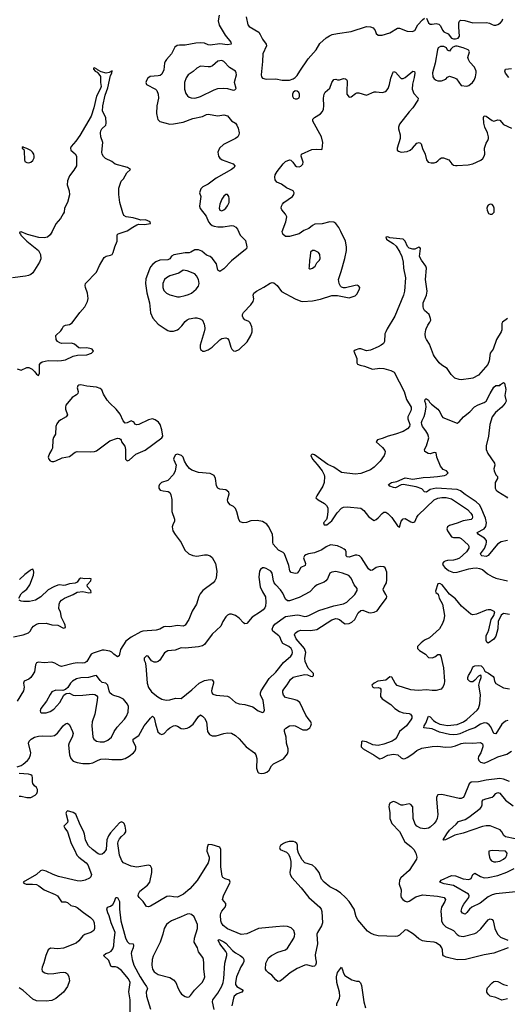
# Model space of a CAD drawing. Header units: inches. Extents: x 1449094 to 1618372, y 389908 to 534307.
# Tile 74 of 256: x 1463235 to 1468288, y 443005 to 453202. Entities that reach past the tile are written whole.
import ezdxf

# ---------------------------------------------------------------- set-up
doc = ezdxf.new("R2010")
doc.units = ezdxf.units.IN
doc.header["$MEASUREMENT"] = 0
doc.layers.add('B4464', color=7, linetype='Continuous')
doc.layers.add('B4465', color=7, linetype='Continuous')

msp = doc.modelspace()

# ---------------------------------------------------------------- linework, layer by layer
at = {"layer": 'B4464', "color": 5}
for points, elevation in [([(1463210, 449586), (1463250, 449574), (1463310, 449600), (1463330, 449599), (1463364, 449584), (1463394, 449554), (1463410, 449531), (1463430, 449518), (1463439, 449541), (1463442, 449630), (1463454, 449650), (1463470, 449660), (1463532, 449672), (1463630, 449668), (1463670, 449671), (1463710, 449681), (1463790, 449719), (1463833, 449727), (1463930, 449731), (1463981, 449750), (1463999, 449770), (1463988, 449790), (1463975, 449795), (1463930, 449802), (1463870, 449800), (1463850, 449805), (1463802, 449842), (1463773, 449853), (1463670, 449850), (1463650, 449855), (1463626, 449870), (1463613, 449890), (1463611, 449930), (1463661, 449979), (1463674, 450000)], 580), ([(1464743, 450000), (1464770, 449982), (1464790, 449975), (1464830, 449975), (1464870, 449990), (1464883, 450000)], 620), ([(1465153, 450000), (1465148, 449970), (1465106, 449830), (1465104, 449804), (1465108, 449788), (1465118, 449778), (1465130, 449770), (1465150, 449769), (1465190, 449784), (1465230, 449812), (1465310, 449887), (1465330, 449899), (1465370, 449908), (1465390, 449899), (1465403, 449883), (1465425, 449810), (1465435, 449790), (1465450, 449774), (1465470, 449769), (1465510, 449785), (1465594, 449866), (1465632, 449930), (1465645, 449970), (1465643, 450000)], 620), ([(1467045, 450000), (1467028, 449970), (1467020, 449950), (1467017, 449870), (1467004, 449850), (1466981, 449830), (1466950, 449814), (1466870, 449779), (1466830, 449774), (1466770, 449792), (1466750, 449792), (1466710, 449780), (1466697, 449770), (1466730, 449692), (1466730, 449650), (1466736, 449636), (1466764, 449624), (1466810, 449615), (1466890, 449584), (1466968, 449592), (1467010, 449589), (1467083, 449570), (1467116, 449550), (1467218, 449350), (1467244, 449270), (1467291, 449190), (1467293, 449170), (1467289, 449150), (1467259, 449090), (1467259, 449070), (1467277, 449010), (1467274, 448990), (1467254, 448966), (1467210, 448938), (1467131, 448909), (1467052, 448888), (1466990, 448863), (1466942, 448850), (1466930, 448830), (1466994, 448770), (1467019, 448739), (1467023, 448730), (1467020, 448710), (1467011, 448690), (1466972, 448630), (1466910, 448567), (1466870, 448541), (1466770, 448501), (1466710, 448497), (1466570, 448514), (1466490, 448569), (1466430, 448595), (1466290, 448694), (1466270, 448702), (1466261, 448699), (1466253, 448690), (1466268, 448650), (1466317, 448597), (1466371, 448531), (1466390, 448490), (1466395, 448470), (1466391, 448410), (1466376, 448370), (1466313, 448270), (1466305, 448250), (1466330, 448230), (1466395, 448190), (1466414, 448170), (1466427, 448147), (1466430, 448110), (1466422, 448050), (1466413, 448027), (1466384, 447990), (1466390, 447969), (1466417, 447970), (1466470, 448011), (1466526, 448094), (1466570, 448142), (1466590, 448154), (1466630, 448158), (1466770, 448142), (1466800, 448120), (1466850, 448056), (1466890, 448025), (1466910, 448017), (1466930, 448025), (1466950, 448042), (1466990, 448087), (1467010, 448101), (1467030, 448102), (1467050, 448088), (1467090, 448047), (1467150, 447960), (1467170, 447945), (1467189, 448010), (1467210, 448032), (1467230, 448035), (1467290, 448002), (1467310, 447996), (1467330, 448003), (1467351, 448050), (1467366, 448070), (1467532, 448230), (1467570, 448247), (1467610, 448253), (1467653, 448253), (1467710, 448240), (1467874, 448130), (1467911, 448090), (1467924, 448070), (1467928, 448050), (1467923, 448037), (1467913, 448027), (1467830, 448013), (1467770, 447989), (1467690, 447965), (1467670, 447950), (1467663, 447930), (1467668, 447910), (1467710, 447847), (1467730, 447841), (1467790, 447838), (1467810, 447830), (1467883, 447763), (1467891, 447750), (1467890, 447730), (1467866, 447690), (1467794, 447626), (1467770, 447615), (1467730, 447606), (1467670, 447601), (1467646, 447594), (1467630, 447586), (1467617, 447570), (1467622, 447550), (1467640, 447530), (1467679, 447499), (1467730, 447478), (1467770, 447479), (1467890, 447516), (1467930, 447523), (1467970, 447525), (1468000, 447520), (1468030, 447507), (1468084, 447464), (1468130, 447437), (1468170, 447420), (1468290, 447391)], 580), ([(1468231, 450000), (1468231, 449990), (1468224, 449970), (1468175, 449890), (1468142, 449790), (1468112, 449750), (1468101, 449670), (1468085, 449630), (1467990, 449522), (1467930, 449491), (1467910, 449485), (1467810, 449473), (1467790, 449474), (1467744, 449490), (1467706, 449526), (1467665, 449590), (1467610, 449623), (1467582, 449650), (1467533, 449713), (1467523, 449730), (1467482, 449842), (1467450, 449889), (1467442, 449910), (1467436, 449950), (1467443, 449990), (1467447, 450000)], 580), ([(1468290, 447807), (1468225, 447795), (1468188, 447772), (1468090, 447653), (1468070, 447643), (1468023, 447650), (1468016, 447656), (1468011, 447670), (1468053, 447727), (1468070, 447770), (1468074, 447790), (1468071, 447810), (1468052, 447832), (1467988, 447870), (1467977, 447890), (1468050, 447930), (1468067, 447953), (1468074, 447990), (1468061, 448041), (1468014, 448154), (1467999, 448179), (1467966, 448210), (1467850, 448286), (1467803, 448323), (1467770, 448338), (1467550, 448349), (1467490, 448336), (1467450, 448310), (1467431, 448311), (1467403, 448343), (1467343, 448363), (1467210, 448387), (1467190, 448384), (1467130, 448355), (1467110, 448356), (1467072, 448370), (1467057, 448390), (1467089, 448410), (1467142, 448418), (1467230, 448457), (1467310, 448442), (1467418, 448462), (1467490, 448463), (1467566, 448470), (1467638, 448482), (1467655, 448490), (1467675, 448510), (1467658, 448530), (1467625, 448545), (1467597, 448577), (1467558, 448670), (1467550, 448717), (1467530, 448718), (1467490, 448707), (1467469, 448710), (1467434, 448730), (1467429, 448750), (1467452, 448790), (1467474, 448870), (1467466, 448910), (1467445, 448945), (1467410, 448990), (1467401, 449010), (1467400, 449030), (1467405, 449050), (1467426, 449094), (1467436, 449130), (1467446, 449190), (1467443, 449223), (1467435, 449250), (1467438, 449270), (1467445, 449275), (1467450, 449276), (1467470, 449261), (1467481, 449241), (1467501, 449221), (1467568, 449168), (1467590, 449141), (1467610, 449096), (1467621, 449081), (1467770, 449025), (1467790, 449038), (1467834, 449090), (1467899, 449141), (1467948, 449192), (1467985, 449215), (1468050, 449236), (1468070, 449250), (1468110, 449331), (1468150, 449398), (1468170, 449412), (1468210, 449412), (1468217, 449423), (1468250, 449446), (1468258, 449438), (1468272, 449372), (1468262, 449310), (1468275, 449250), (1468267, 449230), (1468231, 449190), (1468165, 449135), (1468133, 449090), (1468107, 449010), (1468092, 448888), (1468070, 448790), (1468070, 448750), (1468086, 448710), (1468157, 448610), (1468159, 448590), (1468150, 448550), (1468151, 448530), (1468169, 448489), (1468185, 448470), (1468187, 448450), (1468163, 448410), (1468162, 448350), (1468172, 448330), (1468190, 448315), (1468281, 448261), (1468290, 448247)], 560), ([(1463210, 445466), (1463250, 445480), (1463270, 445492), (1463315, 445530), (1463332, 445550), (1463348, 445590), (1463350, 445610), (1463326, 445710), (1463335, 445730), (1463355, 445750), (1463390, 445771), (1463430, 445782), (1463470, 445786), (1463557, 445783), (1463597, 445790), (1463627, 445813), (1463685, 445890), (1463710, 445909), (1463730, 445916), (1463750, 445898), (1463784, 445830), (1463788, 445810), (1463778, 445770), (1463747, 445713), (1463741, 445690), (1463750, 445590), (1463765, 445550), (1463790, 445524), (1463830, 445508), (1463890, 445498), (1463960, 445500), (1463995, 445505), (1464047, 445533), (1464076, 445544), (1464127, 445547), (1464190, 445540), (1464290, 445540), (1464330, 445550), (1464370, 445574), (1464415, 445610), (1464433, 445630), (1464440, 445650), (1464438, 445670), (1464410, 445730), (1464413, 445750), (1464471, 445790), (1464524, 445890), (1464578, 445950), (1464590, 445970), (1464610, 445988), (1464630, 445971), (1464642, 445910), (1464668, 445828), (1464690, 445806), (1464710, 445801), (1464731, 445809), (1464769, 445851), (1464792, 445870), (1464830, 445889), (1464850, 445892), (1464870, 445886), (1464910, 445862), (1464930, 445857), (1464970, 445864), (1464990, 445874), (1465033, 445907), (1465090, 445987), (1465110, 446002), (1465130, 445990), (1465150, 445967), (1465170, 445930), (1465183, 445830), (1465201, 445801), (1465230, 445787), (1465270, 445784), (1465350, 445810), (1465390, 445817), (1465430, 445812), (1465470, 445790), (1465510, 445754), (1465583, 445670), (1465668, 445610), (1465683, 445590), (1465692, 445550), (1465691, 445450), (1465703, 445410), (1465710, 445403), (1465736, 445396), (1465770, 445399), (1465798, 445410), (1465819, 445430), (1465846, 445474), (1465865, 445495), (1465970, 445548), (1466010, 445599), (1466017, 445623), (1466016, 445650), (1466000, 445710), (1465997, 445770), (1465979, 445830), (1465981, 445850), (1465994, 445866), (1466030, 445888), (1466070, 445894), (1466090, 445889), (1466170, 445849), (1466210, 445848), (1466241, 445870), (1466254, 445890), (1466258, 445910), (1466254, 445930), (1466224, 445964), (1466201, 446001), (1466140, 446130), (1466112, 446150), (1466090, 446158), (1465990, 446183), (1465968, 446208), (1465962, 446230), (1465963, 446250), (1465971, 446270), (1466008, 446312), (1466040, 446370), (1466070, 446392), (1466110, 446405), (1466190, 446420), (1466217, 446417), (1466250, 446402), (1466270, 446399), (1466281, 446410), (1466279, 446430), (1466225, 446485), (1466194, 446554), (1466190, 446590), (1466199, 446650), (1466187, 446690), (1466100, 446790), (1466084, 446830), (1466090, 446850), (1466116, 446870), (1466150, 446881), (1466250, 446876), (1466314, 446886), (1466470, 446986), (1466510, 446999), (1466530, 446998), (1466550, 446990), (1466590, 446955), (1466607, 446947), (1466650, 446949), (1466677, 446963), (1466707, 446990), (1466742, 447058), (1466770, 447083), (1466790, 447086), (1466850, 447064), (1466870, 447061), (1466910, 447065), (1466941, 447079), (1466981, 447139), (1467037, 447210), (1467039, 447230), (1467031, 447250), (1467004, 447290), (1467003, 447303), (1467012, 447330), (1467035, 447370), (1467040, 447400), (1467039, 447479), (1467024, 447524), (1467010, 447537), (1466970, 447540), (1466930, 447529), (1466890, 447502), (1466870, 447499), (1466850, 447515), (1466778, 447630), (1466755, 447650), (1466730, 447658), (1466710, 447658), (1466650, 447635), (1466630, 447638), (1466620, 447650), (1466620, 447690), (1466611, 447710), (1466599, 447719), (1466574, 447734), (1466530, 447752), (1466456, 447764), (1466410, 447743), (1466368, 447712), (1466290, 447679), (1466228, 447672), (1466199, 447661), (1466187, 447650), (1466178, 447630), (1466198, 447570), (1466194, 447550), (1466150, 447530), (1466128, 447490), (1466110, 447471), (1466090, 447467), (1466050, 447478), (1466033, 447493), (1466026, 447550), (1465978, 447670), (1465965, 447685), (1465918, 447710), (1465863, 447770), (1465857, 447790), (1465859, 447830), (1465854, 447874), (1465814, 447954), (1465797, 447977), (1465750, 448004), (1465695, 448015), (1465630, 448011), (1465584, 447996), (1465550, 447992), (1465521, 448001), (1465505, 448025), (1465485, 448105), (1465470, 448141), (1465450, 448161), (1465418, 448178), (1465392, 448210), (1465390, 448230), (1465405, 448290), (1465401, 448310), (1465370, 448333), (1465310, 448341), (1465290, 448352), (1465275, 448375), (1465264, 448450), (1465250, 448480), (1465238, 448490), (1465210, 448502), (1465090, 448514), (1465018, 448538), (1464994, 448554), (1464967, 448587), (1464942, 448630), (1464929, 448670), (1464913, 448690), (1464870, 448704), (1464850, 448697), (1464835, 448670), (1464830, 448650), (1464858, 448590), (1464845, 448530), (1464828, 448492), (1464771, 448430), (1464704, 448410), (1464683, 448390), (1464676, 448370), (1464677, 448350), (1464691, 448330), (1464722, 448322), (1464775, 448315), (1464790, 448305), (1464803, 448283), (1464812, 448232), (1464811, 448110), (1464841, 448030), (1464840, 448010), (1464821, 447970), (1464816, 447950), (1464823, 447910), (1464845, 447870), (1464908, 447788), (1464948, 447710), (1464987, 447670), (1465030, 447652), (1465070, 447647), (1465150, 447659), (1465179, 447659), (1465210, 447650), (1465230, 447633), (1465264, 447570), (1465279, 447490), (1465270, 447418), (1465258, 447390), (1465241, 447370), (1465134, 447290), (1465105, 447255), (1465091, 447229), (1465068, 447150), (1465023, 447077), (1464988, 446990), (1464950, 446930), (1464930, 446922), (1464870, 446927), (1464790, 446914), (1464750, 446918), (1464730, 446914), (1464687, 446890), (1464650, 446879), (1464512, 446868), (1464490, 446862), (1464392, 446808), (1464335, 446765), (1464281, 446679), (1464265, 446615), (1464250, 446604), (1464210, 446630), (1464191, 446651), (1464170, 446663), (1464110, 446674), (1464090, 446673), (1463998, 446642), (1463976, 446630), (1463930, 446556), (1463910, 446541), (1463890, 446537), (1463830, 446540), (1463790, 446536), (1463670, 446505), (1463649, 446509), (1463599, 446539), (1463570, 446548), (1463490, 446540), (1463430, 446548), (1463410, 446541), (1463398, 446522), (1463388, 446450), (1463366, 446410), (1463350, 446388), (1463330, 446372), (1463282, 446350), (1463275, 446330), (1463281, 446290), (1463276, 446250), (1463210, 446144)], 620), ([(1463227, 447210), (1463250, 447255), (1463267, 447273), (1463310, 447303), (1463341, 447350), (1463379, 447450), (1463381, 447481), (1463378, 447498), (1463370, 447511), (1463350, 447506), (1463344, 447496), (1463290, 447457), (1463235, 447405)], 580), ([(1463170, 446811), (1463270, 446830), (1463327, 446853), (1463344, 446870), (1463361, 446899), (1463380, 446920), (1463410, 446942), (1463430, 446950), (1463510, 446952), (1463570, 446934), (1463630, 446933), (1463690, 446902), (1463710, 446907), (1463708, 446930), (1463701, 446950), (1463668, 447010), (1463658, 447070), (1463642, 447102), (1463643, 447150), (1463652, 447170), (1463670, 447190), (1463700, 447210), (1463790, 447250), (1463830, 447274), (1463890, 447280), (1463953, 447267), (1463976, 447270), (1463972, 447290), (1463937, 447330), (1463933, 447350), (1463974, 447390), (1463976, 447410), (1463955, 447415), (1463910, 447412), (1463870, 447420), (1463851, 447409), (1463830, 447378), (1463810, 447366), (1463750, 447361), (1463710, 447346), (1463690, 447343), (1463650, 447350), (1463630, 447346), (1463590, 447328), (1463530, 447296), (1463456, 447224), (1463400, 447190), (1463337, 447177), (1463276, 447176), (1463250, 447180), (1463230, 447190)], 580), ([(1468310, 447043), (1468250, 447053), (1468225, 447035), (1468195, 446970), (1468190, 446894), (1468170, 446818), (1468150, 446787), (1468090, 446745), (1468077, 446757), (1468070, 446774), (1468070, 446826), (1468086, 446854), (1468096, 446884), (1468122, 446990), (1468147, 447030), (1468159, 447070), (1468118, 447090), (1468090, 447092), (1468070, 447088), (1467970, 447044), (1467930, 447040), (1467910, 447046), (1467813, 447130), (1467750, 447203), (1467690, 447253), (1467614, 447350), (1467590, 447364), (1467570, 447359), (1467544, 447284), (1467547, 447270), (1467571, 447251), (1467583, 447210), (1467615, 447150), (1467637, 447030), (1467632, 446988), (1467617, 446950), (1467585, 446895), (1467481, 446799), (1467430, 446776), (1467394, 446750), (1467359, 446710), (1467359, 446690), (1467380, 446670), (1467440, 446630), (1467470, 446597), (1467510, 446595), (1467536, 446604), (1467570, 446629), (1467590, 446629), (1467601, 446610), (1467627, 446490), (1467636, 446350), (1467635, 446325), (1467625, 446295), (1467603, 446270), (1467550, 446254), (1467510, 446254), (1467450, 446263), (1467364, 446256), (1467290, 446262), (1467148, 446308), (1467126, 446330), (1467090, 446393), (1467070, 446398), (1467030, 446361), (1466947, 446353), (1466910, 446330), (1466886, 446310), (1466894, 446290), (1466910, 446284), (1466950, 446287), (1466970, 446280), (1466977, 446270), (1466974, 446194), (1466990, 446170), (1467082, 446110), (1467122, 446070), (1467170, 446039), (1467210, 446023), (1467270, 446016), (1467286, 446010), (1467300, 445990), (1467300, 445970), (1467290, 445950), (1467243, 445890), (1467171, 445830), (1467143, 445770), (1467125, 445750), (1467095, 445730), (1467010, 445698), (1466950, 445684), (1466894, 445694), (1466830, 445723), (1466788, 445732), (1466778, 445722), (1466774, 445670), (1466794, 445650), (1466910, 445587), (1466950, 445556), (1466969, 445549), (1466990, 445553), (1467050, 445585), (1467110, 445597), (1467154, 445590), (1467190, 445557), (1467210, 445548), (1467230, 445550), (1467250, 445560), (1467310, 445598), (1467350, 445635), (1467403, 445657), (1467510, 445676), (1467570, 445677), (1467649, 445669), (1467710, 445672), (1467750, 445682), (1467810, 445705), (1467850, 445714), (1467930, 445710), (1468010, 445716), (1468030, 445704), (1468035, 445690), (1468034, 445670), (1468015, 445610), (1467990, 445570), (1467985, 445550), (1467992, 445530), (1468010, 445512), (1468050, 445503), (1468090, 445518), (1468190, 445569), (1468283, 445597), (1468332, 445628)], 580), ([(1468295, 445945), (1468270, 445937), (1468230, 445908), (1468170, 445806), (1468150, 445808), (1468118, 445878), (1468101, 445901), (1468077, 445917), (1468050, 445920), (1468010, 445907), (1467952, 445868), (1467890, 445848), (1467795, 445805), (1467770, 445798), (1467730, 445796), (1467690, 445800), (1467585, 445825), (1467510, 445857), (1467424, 445870), (1467426, 445890), (1467444, 445916), (1467470, 445990), (1467490, 445982), (1467523, 445943), (1467546, 445926), (1467588, 445908), (1467630, 445898), (1467670, 445894), (1467770, 445904), (1467833, 445930), (1467870, 445956), (1467975, 446050), (1467991, 446070), (1468004, 446116), (1468012, 446210), (1467994, 446310), (1468003, 446350), (1468018, 446390), (1468016, 446410), (1468010, 446414), (1467990, 446404), (1467950, 446361), (1467930, 446346), (1467910, 446344), (1467895, 446350), (1467880, 446370), (1467879, 446390), (1467887, 446410), (1467911, 446449), (1467926, 446490), (1467938, 446502), (1467950, 446510), (1467986, 446514), (1468018, 446510), (1468039, 446490), (1468056, 446456), (1468067, 446447), (1468095, 446435), (1468140, 446400), (1468147, 446390), (1468155, 446350), (1468170, 446328), (1468250, 446283), (1468310, 446272)], 560), ([(1463230, 445159), (1463250, 445161), (1463310, 445148), (1463350, 445148), (1463395, 445170), (1463413, 445190), (1463421, 445210), (1463421, 445230), (1463411, 445250), (1463389, 445269), (1463372, 445292), (1463368, 445310), (1463369, 445350), (1463363, 445370), (1463350, 445380), (1463325, 445390), (1463230, 445394)], 620), ([(1468310, 445313), (1468250, 445337), (1468210, 445343), (1468070, 445326), (1467991, 445309), (1467914, 445306), (1467893, 445287), (1467840, 445160), (1467830, 445147), (1467810, 445137), (1467790, 445138), (1467610, 445177), (1467570, 445174), (1467554, 445150), (1467553, 445130), (1467566, 445010), (1467568, 444970), (1467562, 444930), (1467550, 444904), (1467530, 444878), (1467490, 444840), (1467470, 444830), (1467430, 444824), (1467390, 444828), (1467350, 444849), (1467333, 444870), (1467314, 444930), (1467309, 445049), (1467290, 445075), (1467270, 445082), (1467210, 445068), (1467190, 445068), (1467130, 445097), (1467110, 445104), (1467098, 445102), (1467070, 445087), (1467063, 445070), (1467061, 445050), (1467070, 444990), (1467071, 444930), (1467090, 444878), (1467170, 444794), (1467228, 444688), (1467290, 444640), (1467318, 444610), (1467339, 444570), (1467350, 444530), (1467348, 444510), (1467270, 444390), (1467186, 444314), (1467172, 444290), (1467169, 444250), (1467187, 444190), (1467184, 444130), (1467190, 444110), (1467206, 444090), (1467230, 444072), (1467250, 444068), (1467270, 444075), (1467342, 444118), (1467410, 444139), (1467566, 444126), (1467633, 444113), (1467648, 444090), (1467641, 444070), (1467606, 444010), (1467601, 443970), (1467605, 443890), (1467608, 443868), (1467619, 443839), (1467650, 443808), (1467729, 443770), (1467769, 443729), (1467790, 443713), (1467830, 443708), (1467950, 443740), (1467971, 443749), (1468013, 443787), (1468090, 443879), (1468110, 443889), (1468130, 443884), (1468141, 443870), (1468158, 443790), (1468185, 443730), (1468219, 443699), (1468294, 443670)], 580), ([(1468370, 444719), (1468270, 444738), (1468252, 444752), (1468232, 444792), (1468213, 444813), (1468112, 444852), (1468070, 444854), (1468030, 444845), (1467830, 444779), (1467744, 444756), (1467649, 444710), (1467630, 444705), (1467625, 444710), (1467660, 444770), (1467690, 444810), (1467759, 444870), (1467783, 444897), (1467850, 444920), (1467890, 444942), (1468006, 445034), (1468020, 445050), (1468026, 445070), (1468027, 445110), (1468038, 445122), (1468066, 445134), (1468131, 445149), (1468150, 445163), (1468170, 445187), (1468190, 445198), (1468210, 445191), (1468270, 445119), (1468350, 445060)], 560), ([(1468297, 443590), (1468150, 443535), (1468050, 443517), (1467854, 443470), (1467770, 443466), (1467654, 443494), (1467626, 443506), (1467619, 443519), (1467618, 443570), (1467610, 443590), (1467595, 443610), (1467550, 443642), (1467530, 443650), (1467450, 443654), (1467410, 443662), (1467370, 443682), (1467315, 443730), (1467250, 443774), (1467230, 443775), (1467170, 443721), (1467150, 443711), (1467130, 443708), (1466950, 443716), (1466910, 443725), (1466870, 443741), (1466841, 443761), (1466739, 443879), (1466722, 443910), (1466702, 443990), (1466649, 444069), (1466613, 444113), (1466559, 444159), (1466511, 444191), (1466450, 444222), (1466390, 444270), (1466362, 444302), (1466338, 444370), (1466300, 444420), (1466270, 444445), (1466190, 444472), (1466161, 444501), (1466123, 444570), (1466114, 444610), (1466113, 444653), (1466106, 444670), (1466090, 444683), (1466071, 444691), (1466029, 444691), (1465990, 444681), (1465968, 444670), (1465938, 444650), (1465929, 444630), (1465935, 444610), (1466001, 444581), (1466020, 444560), (1466036, 444530), (1466045, 444485), (1466044, 444436), (1466034, 444370), (1466038, 444350), (1466057, 444317), (1466151, 444211), (1466230, 444110), (1466345, 444010), (1466360, 443990), (1466367, 443967), (1466373, 443850), (1466363, 443817), (1466322, 443750), (1466316, 443730), (1466321, 443630), (1466297, 443517), (1466300, 443480), (1466309, 443450), (1466309, 443430), (1466302, 443410), (1466290, 443401), (1466270, 443398), (1466210, 443415), (1466190, 443411), (1466110, 443376), (1466038, 443330), (1465950, 443256), (1465930, 443245), (1465910, 443242), (1465890, 443257), (1465847, 443307), (1465813, 443330), (1465792, 443352), (1465784, 443370), (1465787, 443430), (1465815, 443485), (1465844, 443510), (1465910, 443544), (1465990, 443568), (1466010, 443587), (1466075, 443690), (1466083, 443710), (1466087, 443730), (1466077, 443770), (1466050, 443797), (1466010, 443810), (1465970, 443815), (1465889, 443809), (1465710, 443789), (1465590, 443736), (1465530, 443728), (1465390, 443787), (1465343, 443823), (1465327, 443850), (1465321, 443870), (1465315, 443930), (1465319, 443950), (1465329, 443970), (1465364, 444010), (1465373, 444033), (1465370, 444050), (1465336, 444090), (1465347, 444130), (1465418, 444270), (1465410, 444290), (1465363, 444303), (1465339, 444319), (1465332, 444332), (1465320, 444430), (1465318, 444610), (1465310, 444631), (1465230, 444657), (1465190, 444659), (1465178, 444630), (1465176, 444590), (1465199, 444530), (1465200, 444510), (1465190, 444470), (1465073, 444287), (1464998, 444202), (1464934, 444146), (1464870, 444116), (1464830, 444117), (1464790, 444125), (1464759, 444121), (1464590, 444023), (1464570, 444016), (1464550, 444019), (1464514, 444070), (1464472, 444110), (1464464, 444130), (1464465, 444150), (1464482, 444178), (1464560, 444240), (1464584, 444270), (1464606, 444370), (1464606, 444410), (1464590, 444438), (1464570, 444447), (1464450, 444424), (1464390, 444435), (1464312, 444470), (1464293, 444490), (1464269, 444550), (1464252, 444670), (1464257, 444690), (1464270, 444718), (1464290, 444743), (1464320, 444770), (1464334, 444790), (1464336, 444810), (1464330, 444850), (1464318, 444878), (1464310, 444886), (1464290, 444894), (1464270, 444884), (1464178, 444782), (1464157, 444750), (1464140, 444710), (1464130, 444610), (1464106, 444574), (1464090, 444560), (1464070, 444555), (1464050, 444563), (1463990, 444609), (1463950, 444648), (1463930, 444677), (1463917, 444710), (1463908, 444768), (1463897, 444797), (1463863, 444863), (1463816, 444976), (1463791, 444991), (1463730, 445008), (1463720, 445000), (1463714, 444986), (1463735, 444905), (1463730, 444888), (1463694, 444850), (1463702, 444830), (1463731, 444791), (1463768, 444670), (1463805, 444605), (1463828, 444550), (1463848, 444528), (1463925, 444470), (1463940, 444450), (1463979, 444350), (1463973, 444327), (1463958, 444310), (1463913, 444290), (1463870, 444282), (1463830, 444284), (1463637, 444330), (1463581, 444350), (1463510, 444384), (1463470, 444394), (1463450, 444386), (1463410, 444350), (1463272, 444270), (1463280, 444260), (1463302, 444250), (1463369, 444251), (1463410, 444245), (1463433, 444233), (1463488, 444190), (1463604, 444144), (1463627, 444127), (1463670, 444067), (1463710, 444067), (1463730, 444061), (1463765, 444030), (1463810, 444018), (1463830, 444007), (1463895, 443955), (1463970, 443905), (1463996, 443876), (1464007, 443850), (1464012, 443808), (1464011, 443789), (1464002, 443770), (1463973, 443750), (1463911, 443729), (1463890, 443716), (1463850, 443662), (1463821, 443639), (1463690, 443586), (1463630, 443580), (1463553, 443587), (1463529, 443570), (1463505, 443510), (1463485, 443435), (1463468, 443390), (1463465, 443370), (1463470, 443350), (1463496, 443330), (1463530, 443320), (1463590, 443323), (1463650, 443335), (1463690, 443338), (1463710, 443334), (1463730, 443320), (1463746, 443290), (1463750, 443250), (1463730, 443190), (1463690, 443132), (1463610, 443065), (1463570, 443045), (1463510, 443038), (1463410, 443041), (1463370, 443057), (1463270, 443149), (1463230, 443177)], 580), ([(1468550, 444187), (1468170, 444149), (1468130, 444138), (1468090, 444119), (1468008, 444052), (1467921, 444010), (1467896, 443990), (1467870, 443955), (1467850, 443940), (1467824, 443950), (1467811, 443971), (1467822, 444010), (1467837, 444043), (1467891, 444110), (1467894, 444130), (1467885, 444145), (1467730, 444234), (1467633, 444253), (1467589, 444270), (1467604, 444290), (1467710, 444338), (1467750, 444336), (1467830, 444306), (1467890, 444297), (1467912, 444308), (1467931, 444349), (1467950, 444365), (1468010, 444329), (1468050, 444315), (1468090, 444318), (1468190, 444339), (1468285, 444375), (1468360, 444410)], 560), ([(1464380, 442890), (1464380, 443050), (1464366, 443134), (1464379, 443230), (1464363, 443270), (1464290, 443357), (1464250, 443385), (1464227, 443393), (1464194, 443394), (1464181, 443401), (1464159, 443459), (1464104, 443510), (1464129, 443530), (1464160, 443540), (1464183, 443557), (1464201, 443579), (1464212, 443610), (1464213, 443670), (1464224, 443750), (1464185, 443850), (1464163, 443923), (1464148, 443952), (1464140, 443990), (1464144, 444010), (1464178, 444022), (1464200, 444040), (1464219, 444070), (1464230, 444112), (1464250, 444111), (1464270, 444071), (1464269, 443990), (1464283, 443870), (1464333, 443693), (1464350, 443654), (1464362, 443642), (1464370, 443635), (1464410, 443630), (1464415, 443615), (1464410, 443590), (1464394, 443550), (1464391, 443530), (1464402, 443470), (1464419, 443410), (1464484, 443290), (1464524, 443224), (1464551, 443190), (1464559, 443170), (1464547, 443130), (1464548, 443090), (1464590, 442955)], 560), ([(1465250, 442950), (1465235, 443030), (1465238, 443050), (1465290, 443119), (1465330, 443192), (1465345, 443230), (1465352, 443272), (1465361, 443430), (1465383, 443510), (1465381, 443530), (1465371, 443551), (1465310, 443630), (1465293, 443670), (1465303, 443677), (1465350, 443653), (1465370, 443638), (1465441, 443561), (1465470, 443537), (1465520, 443510), (1465546, 443490), (1465557, 443470), (1465558, 443450), (1465550, 443430), (1465528, 443392), (1465483, 443290), (1465470, 443230), (1465472, 443210), (1465485, 443190), (1465550, 443150), (1465536, 443130), (1465488, 443112), (1465459, 443090), (1465450, 443070), (1465434, 442990)], 560), ([(1466521, 442990), (1466521, 443010), (1466551, 443069), (1466554, 443090), (1466548, 443130), (1466523, 443230), (1466518, 443290), (1466530, 443334), (1466569, 443390), (1466582, 443362), (1466590, 443326), (1466603, 443303), (1466678, 443258), (1466725, 443245), (1466750, 443245), (1466766, 443226), (1466779, 443199), (1466803, 443030), (1466819, 442970)], 560), ([(1468290, 443062), (1468230, 443049), (1468170, 443075), (1468109, 443089), (1468089, 443109), (1468077, 443130), (1468076, 443150), (1468084, 443176), (1468130, 443227), (1468150, 443241), (1468170, 443244), (1468190, 443240), (1468250, 443210), (1468290, 443200)], 560)]:
    msp.add_lwpolyline(points, dxfattribs=dict(at, elevation=elevation))
for points, elevation in [([(1463870, 449419), (1463850, 449416), (1463839, 449410), (1463832, 449390), (1463841, 449350), (1463837, 449330), (1463823, 449317), (1463779, 449290), (1463714, 449210), (1463709, 449190), (1463710, 449170), (1463730, 449110), (1463717, 449090), (1463661, 449059), (1463638, 449042), (1463622, 449018), (1463611, 448990), (1463605, 448910), (1463585, 448875), (1463578, 448850), (1463574, 448766), (1463569, 448751), (1463544, 448710), (1463532, 448670), (1463536, 448650), (1463550, 448633), (1463570, 448626), (1463590, 448627), (1463610, 448632), (1463676, 448664), (1463750, 448680), (1463810, 448724), (1463830, 448730), (1463967, 448727), (1464010, 448731), (1464030, 448738), (1464170, 448841), (1464250, 448867), (1464270, 448866), (1464279, 448859), (1464287, 448847), (1464291, 448830), (1464324, 448784), (1464332, 448750), (1464331, 448651), (1464350, 448634), (1464370, 448642), (1464439, 448701), (1464537, 448743), (1464709, 448870), (1464719, 448890), (1464710, 448954), (1464691, 449010), (1464674, 449034), (1464639, 449059), (1464610, 449068), (1464570, 449058), (1464470, 449009), (1464450, 449006), (1464430, 449014), (1464421, 449030), (1464410, 449038), (1464390, 449046), (1464350, 449027), (1464330, 449025), (1464307, 449047), (1464275, 449115), (1464235, 449170), (1464170, 449230), (1464142, 449262), (1464104, 449324), (1464088, 449370), (1464070, 449383), (1464030, 449396), (1463930, 449407)], 620), ([(1465770, 447525), (1465750, 447524), (1465730, 447509), (1465719, 447490), (1465712, 447430), (1465729, 447330), (1465750, 447277), (1465784, 447224), (1465787, 447170), (1465784, 447130), (1465776, 447110), (1465759, 447090), (1465732, 447068), (1465644, 447016), (1465590, 446950), (1465570, 446947), (1465556, 446956), (1465510, 447003), (1465470, 447032), (1465430, 447045), (1465410, 447044), (1465390, 447036), (1465370, 447018), (1465340, 446970), (1465318, 446922), (1465230, 446838), (1465150, 446732), (1465130, 446717), (1465090, 446707), (1464950, 446695), (1464910, 446696), (1464848, 446672), (1464770, 446666), (1464735, 446645), (1464688, 446570), (1464670, 446556), (1464650, 446550), (1464630, 446550), (1464602, 446562), (1464568, 446610), (1464550, 446613), (1464526, 446590), (1464525, 446570), (1464534, 446550), (1464541, 446510), (1464557, 446330), (1464570, 446285), (1464601, 446241), (1464668, 446190), (1464710, 446165), (1464754, 446154), (1464790, 446158), (1464850, 446175), (1464910, 446173), (1465019, 446261), (1465094, 446330), (1465150, 446357), (1465210, 446370), (1465230, 446365), (1465244, 446344), (1465245, 446330), (1465225, 446270), (1465224, 446250), (1465226, 446230), (1465236, 446216), (1465270, 446205), (1465390, 446197), (1465410, 446186), (1465471, 446131), (1465510, 446117), (1465570, 446110), (1465650, 446085), (1465706, 446046), (1465750, 446027), (1465767, 446033), (1465773, 446050), (1465758, 446150), (1465731, 446210), (1465731, 446230), (1465738, 446250), (1465821, 446379), (1465890, 446446), (1465970, 446544), (1466045, 446610), (1466058, 446630), (1466063, 446650), (1466060, 446670), (1466050, 446690), (1466024, 446710), (1465963, 446743), (1465947, 446767), (1465932, 446810), (1465922, 446822), (1465860, 446870), (1465852, 446890), (1465861, 446919), (1465879, 446941), (1465990, 447022), (1466110, 447037), (1466136, 447036), (1466190, 447023), (1466210, 447024), (1466232, 447030), (1466336, 447084), (1466490, 447132), (1466590, 447154), (1466625, 447170), (1466707, 447250), (1466733, 447290), (1466732, 447310), (1466700, 447350), (1466670, 447419), (1466645, 447445), (1466581, 447470), (1466510, 447487), (1466470, 447482), (1466448, 447470), (1466424, 447410), (1466409, 447390), (1466390, 447377), (1466319, 447350), (1466291, 447329), (1466242, 447278), (1466130, 447218), (1466030, 447182), (1466010, 447184), (1465990, 447201), (1465962, 447262), (1465939, 447299), (1465888, 447348), (1465873, 447370), (1465864, 447390), (1465851, 447470), (1465839, 447490), (1465790, 447520)], 640), ([(1464030, 446410), (1464010, 446408), (1463950, 446390), (1463870, 446385), (1463825, 446375), (1463782, 446350), (1463762, 446330), (1463735, 446285), (1463710, 446264), (1463684, 446256), (1463610, 446258), (1463570, 446240), (1463550, 446213), (1463514, 446146), (1463453, 446070), (1463446, 446046), (1463451, 446030), (1463462, 446022), (1463510, 446022), (1463550, 446038), (1463590, 446063), (1463651, 446130), (1463694, 446206), (1463716, 446224), (1463750, 446228), (1463790, 446208), (1463810, 446204), (1463890, 446206), (1463990, 446216), (1464013, 446213), (1464030, 446204), (1464041, 446190), (1464038, 446150), (1464014, 446010), (1463988, 445930), (1463982, 445890), (1463995, 445775), (1464002, 445750), (1464030, 445730), (1464070, 445724), (1464110, 445725), (1464150, 445739), (1464186, 445770), (1464214, 445830), (1464244, 445876), (1464321, 445959), (1464343, 445990), (1464359, 446030), (1464362, 446090), (1464353, 446113), (1464310, 446165), (1464270, 446186), (1464210, 446202), (1464190, 446212), (1464171, 446231), (1464161, 446250), (1464149, 446310), (1464128, 446330), (1464090, 446339), (1464070, 446357)], 640), ([(1468130, 444598), (1468098, 444590), (1468096, 444564), (1468103, 444530), (1468109, 444509), (1468126, 444490), (1468150, 444481), (1468170, 444481), (1468210, 444488), (1468250, 444508), (1468272, 444530), (1468284, 444550), (1468288, 444570), (1468270, 444590)], 580), ([(1464990, 443943), (1464970, 443940), (1464908, 443910), (1464810, 443871), (1464776, 443850), (1464758, 443830), (1464731, 443790), (1464718, 443730), (1464691, 443649), (1464617, 443503), (1464608, 443470), (1464606, 443410), (1464610, 443370), (1464630, 443340), (1464670, 443313), (1464790, 443282), (1464830, 443260), (1464855, 443230), (1464877, 443170), (1464897, 443130), (1464912, 443110), (1464950, 443086), (1464970, 443080), (1464990, 443083), (1465005, 443095), (1465046, 443150), (1465127, 443230), (1465148, 443270), (1465153, 443290), (1465142, 443370), (1465145, 443430), (1465141, 443470), (1465132, 443490), (1465090, 443549), (1465077, 443590), (1465045, 443650), (1465046, 443690), (1465079, 443790), (1465077, 443830), (1465043, 443910), (1465016, 443936)], 580)]:
    msp.add_lwpolyline(points, close=True, dxfattribs=dict(at, elevation=elevation))
at = {"layer": 'B4465', "color": 5}
for points, elevation in [([(1465304, 453250), (1465292, 453190), (1465304, 453144), (1465363, 453043), (1465425, 452970), (1465426, 452950), (1465390, 452943), (1465310, 452952), (1465210, 452938), (1465190, 452942), (1465150, 452960), (1465110, 452963), (1465061, 452959), (1464950, 452939), (1464890, 452938), (1464867, 452933), (1464844, 452916), (1464809, 452850), (1464756, 452790), (1464744, 452770), (1464736, 452750), (1464730, 452684), (1464710, 452638), (1464690, 452625), (1464670, 452619), (1464587, 452613), (1464564, 452596), (1464550, 452573), (1464542, 452550), (1464548, 452530), (1464644, 452484), (1464657, 452470), (1464672, 452432), (1464675, 452390), (1464658, 452310), (1464654, 452230), (1464662, 452182), (1464668, 452168), (1464689, 452149), (1464790, 452120), (1464830, 452122), (1464930, 452141), (1465030, 452180), (1465130, 452200), (1465170, 452220), (1465190, 452222), (1465290, 452206), (1465350, 452218), (1465390, 452205), (1465430, 452155), (1465470, 452129), (1465485, 452110), (1465498, 452078), (1465508, 452030), (1465507, 452010), (1465497, 451990), (1465470, 451970), (1465347, 451910), (1465307, 451870), (1465289, 451830), (1465296, 451790), (1465309, 451769), (1465334, 451750), (1465449, 451710), (1465464, 451690), (1465457, 451670), (1465429, 451650), (1465270, 451561), (1465190, 451500), (1465133, 451470), (1465113, 451450), (1465098, 451410), (1465112, 451370), (1465099, 451270), (1465107, 451247), (1465167, 451167), (1465192, 451110), (1465208, 451088), (1465230, 451071), (1465250, 451062), (1465290, 451055), (1465343, 451057), (1465430, 451069), (1465450, 451067), (1465474, 451054), (1465491, 451031), (1465520, 450970), (1465575, 450915), (1465588, 450850), (1465584, 450830), (1465577, 450823), (1465430, 450704), (1465350, 450622), (1465310, 450595), (1465290, 450609), (1465274, 450674), (1465230, 450733), (1465209, 450749), (1465170, 450764), (1465124, 450804), (1465090, 450820), (1465050, 450819), (1465010, 450793), (1464992, 450788), (1464950, 450786), (1464832, 450768), (1464810, 450752), (1464790, 450724), (1464770, 450716), (1464688, 450712), (1464647, 450693), (1464616, 450670), (1464590, 450641), (1464580, 450620), (1464543, 450517), (1464539, 450470), (1464553, 450373), (1464581, 450270), (1464590, 450165), (1464615, 450110), (1464669, 450049), (1464743, 450000)], 620), ([(1465583, 453230), (1465600, 453150), (1465614, 453130), (1465712, 453072), (1465728, 453050), (1465750, 452999), (1465790, 452950), (1465793, 452930), (1465754, 452850), (1465753, 452770), (1465739, 452630), (1465740, 452610), (1465750, 452596), (1465790, 452585), (1465890, 452589), (1465954, 452574), (1466030, 452577), (1466070, 452590), (1466090, 452603), (1466110, 452623), (1466137, 452670), (1466225, 452795), (1466306, 452890), (1466344, 452956), (1466410, 453013), (1466445, 453035), (1466473, 453047), (1466530, 453060), (1466670, 453078), (1466829, 453130), (1466869, 453129), (1466898, 453118), (1466919, 453090), (1466930, 453058), (1466950, 453041), (1466960, 453040), (1466990, 453041), (1467070, 453066), (1467150, 453115), (1467170, 453114), (1467250, 453083), (1467301, 453079), (1467330, 453090), (1467361, 453150), (1467410, 453201), (1467430, 453217)], 640), ([(1467450, 453216), (1467470, 453171), (1467490, 453157), (1467510, 453155), (1467550, 453161), (1467577, 453157), (1467597, 453137), (1467615, 453095), (1467630, 453076), (1467675, 453055), (1467711, 453010), (1467730, 453003), (1467750, 453002), (1467778, 453010), (1467792, 453030), (1467785, 453125), (1467786, 453170), (1467792, 453188), (1467804, 453196), (1467848, 453192), (1467930, 453170), (1468074, 453174), (1468105, 453165), (1468130, 453151), (1468150, 453145), (1468170, 453145), (1468190, 453153), (1468218, 453170), (1468234, 453190), (1468243, 453210)], 640), ([(1463674, 450000), (1463690, 450027), (1463710, 450040), (1463753, 450047), (1463778, 450062), (1463858, 450170), (1463911, 450229), (1463938, 450282), (1463946, 450314), (1463939, 450370), (1463916, 450430), (1463913, 450450), (1463918, 450470), (1464032, 450588), (1464062, 450658), (1464110, 450738), (1464130, 450752), (1464178, 450762), (1464194, 450770), (1464205, 450790), (1464222, 450850), (1464247, 450910), (1464245, 450975), (1464257, 450983), (1464350, 451014), (1464407, 451053), (1464450, 451077), (1464470, 451083), (1464530, 451081), (1464591, 451090), (1464586, 451110), (1464539, 451130), (1464490, 451127), (1464470, 451131), (1464410, 451151), (1464340, 451160), (1464315, 451175), (1464303, 451203), (1464274, 451310), (1464263, 451390), (1464264, 451456), (1464287, 451530), (1464310, 451553), (1464345, 451615), (1464385, 451650), (1464352, 451670), (1464226, 451706), (1464190, 451732), (1464124, 451764), (1464104, 451784), (1464090, 451810), (1464088, 451830), (1464096, 451930), (1464077, 451990), (1464073, 452030), (1464076, 452050), (1464086, 452070), (1464127, 452110), (1464133, 452130), (1464128, 452190), (1464095, 452255), (1464097, 452310), (1464120, 452420), (1464150, 452495), (1464177, 452623), (1464190, 452649), (1464192, 452672), (1464164, 452656), (1464130, 452649), (1464081, 452661), (1464041, 452681), (1464034, 452690), (1464010, 452702), (1464001, 452699), (1463999, 452690), (1464018, 452670), (1464038, 452658), (1464057, 452637), (1464072, 452612), (1464072, 452550), (1464078, 452510), (1464074, 452490), (1464030, 452410), (1464004, 452290), (1463976, 452204), (1463858, 452002), (1463817, 451943), (1463770, 451890), (1463761, 451870), (1463766, 451850), (1463811, 451811), (1463823, 451790), (1463823, 451690), (1463797, 451643), (1463750, 451585), (1463730, 451533), (1463727, 451490), (1463749, 451430), (1463752, 451388), (1463732, 451310), (1463701, 451250), (1463696, 451210), (1463687, 451190), (1463657, 451143), (1463611, 451089), (1463573, 451010), (1463550, 450975), (1463523, 450950), (1463490, 450942), (1463435, 450945), (1463317, 450977), (1463250, 451004), (1463238, 451002), (1463234, 450990), (1463243, 450983), (1463249, 450970), (1463310, 450908), (1463431, 450810), (1463450, 450770), (1463454, 450726), (1463442, 450690), (1463390, 450607), (1463370, 450581), (1463350, 450564), (1463327, 450553), (1463295, 450545), (1463162, 450530)], 580), ([(1465643, 450000), (1465642, 450022), (1465623, 450063), (1465610, 450077), (1465570, 450095), (1465550, 450113), (1465544, 450130), (1465545, 450150), (1465555, 450170), (1465631, 450249), (1465655, 450285), (1465660, 450310), (1465655, 450350), (1465663, 450370), (1465688, 450392), (1465767, 450433), (1465830, 450475), (1465850, 450481), (1465870, 450478), (1465902, 450450), (1465950, 450388), (1466090, 450310), (1466148, 450288), (1466170, 450284), (1466270, 450290), (1466352, 450308), (1466470, 450346), (1466530, 450344), (1466650, 450322), (1466710, 450341), (1466730, 450358), (1466757, 450410), (1466759, 450430), (1466747, 450447), (1466732, 450452), (1466710, 450450), (1466610, 450424), (1466590, 450424), (1466571, 450431), (1466561, 450441), (1466545, 450470), (1466540, 450510), (1466567, 450593), (1466603, 450730), (1466621, 450810), (1466623, 450850), (1466610, 450907), (1466563, 451010), (1466541, 451050), (1466510, 451090), (1466490, 451104), (1466450, 451110), (1466370, 451089), (1466295, 451085), (1466270, 451071), (1466230, 451039), (1466181, 451019), (1466130, 450985), (1466030, 450955), (1465990, 450956), (1465961, 450981), (1465955, 451010), (1465993, 451110), (1466002, 451162), (1465990, 451189), (1465952, 451232), (1465946, 451250), (1465948, 451270), (1465958, 451290), (1465973, 451307), (1466064, 451370), (1466077, 451390), (1466081, 451410), (1466069, 451430), (1466000, 451460), (1465950, 451498), (1465901, 451521), (1465884, 451544), (1465879, 451570), (1465884, 451596), (1465902, 451630), (1465964, 451710), (1465990, 451735), (1466030, 451750), (1466046, 451746), (1466067, 451727), (1466090, 451693), (1466103, 451683), (1466130, 451678), (1466150, 451684), (1466170, 451705), (1466174, 451726), (1466153, 451790), (1466156, 451810), (1466263, 451857), (1466310, 451860), (1466363, 451857), (1466370, 451862), (1466378, 451930), (1466364, 451990), (1466274, 452150), (1466272, 452170), (1466291, 452189), (1466354, 452226), (1466373, 452250), (1466384, 452276), (1466388, 452310), (1466385, 452390), (1466390, 452431), (1466401, 452450), (1466448, 452492), (1466470, 452551), (1466490, 452582), (1466510, 452585), (1466530, 452578), (1466550, 452580), (1466590, 452593), (1466610, 452590), (1466621, 452581), (1466628, 452570), (1466630, 452550), (1466625, 452470), (1466627, 452430), (1466650, 452400), (1466670, 452402), (1466716, 452436), (1466730, 452444), (1466750, 452446), (1466830, 452419), (1466910, 452454), (1466930, 452455), (1466990, 452447), (1467030, 452459), (1467054, 452490), (1467068, 452530), (1467083, 452597), (1467101, 452650), (1467110, 452665), (1467130, 452658), (1467180, 452600), (1467190, 452594), (1467210, 452594), (1467230, 452604), (1467310, 452670), (1467327, 452667), (1467330, 452648), (1467323, 452603), (1467305, 452535), (1467303, 452483), (1467318, 452438), (1467364, 452390), (1467361, 452370), (1467310, 452290), (1467270, 452249), (1467170, 452121), (1467161, 452090), (1467160, 452070), (1467177, 452010), (1467177, 451970), (1467146, 451870), (1467148, 451850), (1467160, 451840), (1467190, 451829), (1467250, 451837), (1467281, 451850), (1467307, 451870), (1467350, 451924), (1467375, 451930), (1467390, 451923), (1467395, 451915), (1467408, 451868), (1467437, 451810), (1467450, 451750), (1467468, 451728), (1467499, 451719), (1467530, 451721), (1467550, 451727), (1467570, 451739), (1467590, 451762), (1467607, 451773), (1467628, 451772), (1467684, 451750), (1467714, 451710), (1467730, 451697), (1467750, 451692), (1467770, 451692), (1467881, 451699), (1467931, 451709), (1468013, 451747), (1468035, 451765), (1468050, 451787), (1468057, 451810), (1468052, 451870), (1468070, 451924), (1468086, 451950), (1468092, 451970), (1468092, 451990), (1468082, 452030), (1468056, 452090), (1468044, 452130), (1468040, 452190), (1468050, 452206), (1468070, 452202), (1468130, 452158), (1468150, 452152), (1468190, 452164), (1468210, 452160), (1468250, 452115), (1468330, 452080)], 620), ([(1468304, 452604), (1468270, 452647), (1468262, 452670), (1468270, 452690), (1468330, 452696)], 620), ([(1467447, 450000), (1467463, 450037), (1467487, 450070), (1467495, 450090), (1467494, 450106), (1467478, 450150), (1467430, 450190), (1467419, 450210), (1467415, 450230), (1467418, 450270), (1467452, 450350), (1467458, 450390), (1467439, 450510), (1467450, 450630), (1467443, 450650), (1467400, 450710), (1467380, 450750), (1467390, 450831), (1467383, 450843), (1467370, 450846), (1467330, 450826), (1467310, 450824), (1467270, 450835), (1467253, 450853), (1467230, 450907), (1467210, 450930), (1467070, 450942), (1467050, 450952), (1467030, 450951), (1467035, 450930), (1467050, 450917), (1467105, 450885), (1467136, 450856), (1467174, 450794), (1467195, 450750), (1467208, 450690), (1467213, 450630), (1467234, 450530), (1467222, 450390), (1467214, 450350), (1467122, 450130), (1467045, 450000)], 580), ([(1464883, 450000), (1464890, 450006), (1464915, 450030), (1464950, 450077), (1464970, 450094), (1464990, 450103), (1465050, 450115), (1465070, 450115), (1465105, 450105), (1465131, 450090), (1465148, 450050), (1465154, 450010), (1465153, 450000)], 620), ([(1468290, 450106), (1468237, 450070), (1468230, 450057), (1468231, 450000)], 580)]:
    msp.add_lwpolyline(points, dxfattribs=dict(at, elevation=elevation))
for points, elevation in [([(1467750, 452927), (1467723, 452917), (1467703, 452897), (1467690, 452877), (1467670, 452886), (1467657, 452910), (1467630, 452925), (1467596, 452924), (1467572, 452910), (1467565, 452890), (1467540, 452750), (1467512, 452650), (1467517, 452610), (1467530, 452591), (1467550, 452577), (1467570, 452570), (1467608, 452570), (1467650, 452586), (1467670, 452608), (1467690, 452616), (1467741, 452601), (1467763, 452590), (1467810, 452522), (1467870, 452515), (1467890, 452522), (1467929, 452550), (1467946, 452574), (1467959, 452610), (1467964, 452650), (1467964, 452670), (1467949, 452710), (1467901, 452761), (1467886, 452790), (1467880, 452810), (1467898, 452870), (1467890, 452884), (1467884, 452890), (1467832, 452910), (1467770, 452926)], 640), ([(1465330, 452780), (1465290, 452771), (1465235, 452725), (1465210, 452714), (1465190, 452712), (1465110, 452721), (1465070, 452700), (1465034, 452666), (1464982, 452630), (1464960, 452600), (1464942, 452550), (1464943, 452483), (1464957, 452437), (1464973, 452413), (1464990, 452399), (1465012, 452392), (1465050, 452390), (1465090, 452398), (1465110, 452408), (1465250, 452477), (1465290, 452490), (1465352, 452492), (1465389, 452489), (1465449, 452471), (1465464, 452476), (1465478, 452490), (1465463, 452550), (1465464, 452570), (1465483, 452630), (1465480, 452650), (1465470, 452670), (1465408, 452708), (1465350, 452770)], 640), ([(1466090, 452465), (1466070, 452449), (1466063, 452430), (1466062, 452410), (1466071, 452390), (1466090, 452383), (1466110, 452382), (1466130, 452391), (1466136, 452410), (1466134, 452430), (1466127, 452447), (1466110, 452461)], 640), ([(1463270, 451886), (1463262, 451878), (1463262, 451870), (1463277, 451857), (1463281, 451841), (1463284, 451750), (1463290, 451735), (1463310, 451723), (1463330, 451721), (1463350, 451728), (1463370, 451742), (1463384, 451770), (1463387, 451790), (1463381, 451810), (1463369, 451830), (1463350, 451847), (1463310, 451869), (1463278, 451878)], 620), ([(1465370, 451390), (1465350, 451375), (1465330, 451342), (1465309, 451290), (1465304, 451250), (1465309, 451230), (1465330, 451222), (1465350, 451232), (1465370, 451250), (1465390, 451274), (1465406, 451310), (1465407, 451350), (1465402, 451370), (1465390, 451390)], 640), ([(1468110, 451291), (1468090, 451281), (1468082, 451270), (1468076, 451250), (1468079, 451230), (1468095, 451195), (1468110, 451187), (1468130, 451187), (1468153, 451207), (1468152, 451250), (1468144, 451270), (1468130, 451288)], 620), ([(1466290, 450812), (1466268, 450810), (1466250, 450795), (1466247, 450750), (1466239, 450710), (1466236, 450644), (1466231, 450630), (1466241, 450621), (1466250, 450621), (1466270, 450627), (1466298, 450650), (1466316, 450684), (1466341, 450710), (1466349, 450730), (1466344, 450770), (1466332, 450790)], 640), ([(1464930, 450607), (1464883, 450577), (1464790, 450550), (1464756, 450530), (1464737, 450510), (1464718, 450470), (1464717, 450430), (1464730, 450399), (1464758, 450370), (1464790, 450352), (1464870, 450332), (1464890, 450332), (1464950, 450347), (1464985, 450355), (1465015, 450370), (1465064, 450410), (1465090, 450443), (1465096, 450470), (1465088, 450510), (1465068, 450550), (1465050, 450570), (1464970, 450602)], 640)]:
    msp.add_lwpolyline(points, close=True, dxfattribs=dict(at, elevation=elevation))

doc.saveas('drawing.dxf')
